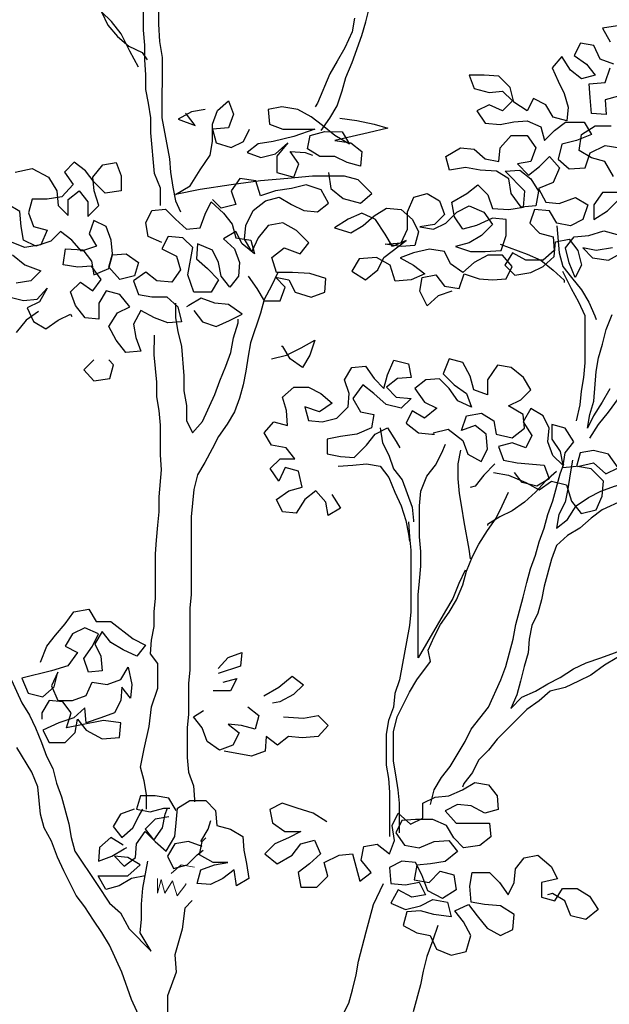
# Model space of a CAD drawing. Header units: metres. Extents: x 8 to 122, y -18 to 26.
# Tile 20 of 54: x 14.31 to 16.05, y 16.7 to 19.6. Entities that reach past the tile are written whole.
import ezdxf

# ---------------------------------------------------------------- set-up
doc = ezdxf.new("R2010")
doc.units = ezdxf.units.M
doc.layers.add('N-WE-AL-DETAIL-G', color=7, linetype='Continuous')

# ---------------------------------------------------------------- blocks, each defined once
blk = doc.blocks.new('Boom_zijaanzicht')
at = {"color": 0, "ltscale": 0.05, "flags": 128}
for points in [[(0.2414, 8.1292), (0.2341, 8.0891), (0.2122, 8.0417), (0.1903, 8.0017), (0.1684, 7.9652), (0.1319, 7.8778), (0.1246, 7.8669)], [(0.1427, 7.7976), (0.1683, 7.834), (0.1902, 7.8705), (0.2048, 7.9142), (0.2157, 7.9543), (0.234, 7.998), (0.2632, 8.0781), (0.2742, 8.1182), (0.2852, 8.1619)], [(-0.3312, 7.5758), (-0.3312, 7.6268), (-0.3494, 7.6705), (-0.3602, 7.7908), (-0.3602, 7.8345), (-0.3674, 7.8783), (-0.3747, 7.9184), (-0.3746, 7.9621), (-0.3782, 8.0058), (-0.3782, 8.0496), (-0.3818, 8.0933), (-0.3815, 8.4577), (-0.3887, 8.5015), (-0.3996, 8.5416), (-0.4032, 8.5817), (-0.4105, 8.6217), (-0.425, 8.6618), (-0.4286, 8.6801)], [(-0.3667, 8.6837), (-0.3667, 8.6399), (-0.3558, 8.5962), (-0.3449, 8.5561), (-0.3377, 8.5123), (-0.3341, 8.4613), (-0.3269, 8.3811), (-0.327, 8.2864), (-0.338, 8.1661), (-0.338, 8.1115), (-0.3344, 8.0605), (-0.3272, 8.0131), (-0.3274, 7.8345), (-0.3056, 7.7142), (-0.302, 7.6741), (-0.2948, 7.6304), (-0.2875, 7.5903), (-0.273, 7.5575)], [(-0.3965, 7.984), (-0.4219, 8.0314), (-0.4474, 8.0824), (-0.4765, 8.1189), (-0.5057, 8.1481), (-0.5384, 8.1773), (-0.5676, 8.2064), (-0.593, 8.2393), (-0.6222, 8.2757), (-0.6513, 8.3049), (-0.6841, 8.3341), (-0.7132, 8.3633), (-0.7387, 8.3961), (-0.6294, 8.3085), (-0.5966, 8.2793), (-0.5639, 8.2538), (-0.5565, 8.3012), (-0.5638, 8.3449), (-0.5674, 8.3887), (-0.5673, 8.487), (-0.5709, 8.5199)], [(-0.5675, 8.2793), (-0.5639, 8.2356), (-0.5057, 8.1481), (-0.4875, 8.108), (-0.4583, 8.0751), (-0.4256, 8.046), (-0.3855, 8.0277), (-0.3709, 8.0058)], [(0.5286, 7.3235), (0.4885, 7.309), (0.4557, 7.2798), (0.4338, 7.3236), (0.4412, 7.3637), (0.4812, 7.3709), (0.5067, 7.3381), (0.5505, 7.3308), (0.5651, 7.3745), (0.6088, 7.3599), (0.6489, 7.3562), (0.689, 7.3598), (0.7072, 7.3962), (0.6781, 7.4291), (0.6344, 7.4291), (0.5943, 7.4073), (0.5614, 7.3781), (0.525, 7.4037), (0.5068, 7.4401), (0.4631, 7.4475), (0.4157, 7.4366), (0.3756, 7.422), (0.4157, 7.4001), (0.4485, 7.3746), (0.4083, 7.3564), (0.361, 7.3528), (0.3464, 7.4002), (0.3064, 7.4221), (0.2553, 7.4185), (0.2334, 7.3821), (0.2735, 7.3565), (0.31, 7.3857), (0.3282, 7.4221), (0.3939, 7.473), (0.3538, 7.4549), (0.3319, 7.4913), (0.3028, 7.5351), (0.2628, 7.5533), (0.2227, 7.5352), (0.1825, 7.5097), (0.2299, 7.4951), (0.2664, 7.5169), (0.2992, 7.546), (0.3357, 7.5679), (0.3794, 7.5642), (0.4122, 7.535), (0.4303, 7.4985), (0.4194, 7.4584), (0.3793, 7.4548), (0.3319, 7.4622), (0.3793, 7.4658), (0.3976, 7.5058), (0.3976, 7.5569), (0.4159, 7.6006), (0.456, 7.6115), (0.4924, 7.5896), (0.5069, 7.5495), (0.4777, 7.5203), (0.434, 7.5131), (0.4741, 7.5058), (0.5105, 7.524), (0.5434, 7.5567), (0.5798, 7.5749), (0.6235, 7.5567), (0.649, 7.5202), (0.6162, 7.4874), (0.5797, 7.4656), (0.5396, 7.4547), (0.5834, 7.4401), (0.6271, 7.44), (0.6745, 7.4436), (0.6891, 7.4874), (0.6891, 7.5347), (0.649, 7.5384), (0.6016, 7.5166), (0.5615, 7.5057), (0.5361, 7.5422), (0.5288, 7.5859), (0.5726, 7.6114), (0.6054, 7.6368), (0.6345, 7.6077), (0.6491, 7.5676), (0.6964, 7.5639), (0.7402, 7.5711), (0.7439, 7.6185), (0.6856, 7.6769), (0.7293, 7.6805), (0.7621, 7.6549), (0.784, 7.6185), (0.7766, 7.5747), (0.7329, 7.5711), (0.7038, 7.6112), (0.6965, 7.655), (0.6601, 7.6769), (0.6127, 7.6806), (0.569, 7.6879), (0.5216, 7.6807), (0.5107, 7.7208), (0.5545, 7.7462), (0.5946, 7.7425), (0.6273, 7.7134), (0.6674, 7.706), (0.6711, 7.7461), (0.7039, 7.7825), (0.7513, 7.7825), (0.7768, 7.746), (0.7622, 7.7059), (0.7221, 7.6987), (0.7548, 7.6659), (0.7877, 7.6913), (0.8168, 7.7205), (0.846, 7.6876), (0.8277, 7.6439), (0.784, 7.6258), (0.8058, 7.5856), (0.8459, 7.582), (0.8933, 7.6001), (0.9297, 7.5782), (0.9151, 7.5345), (0.8786, 7.5163), (0.8385, 7.5237), (0.8167, 7.5601), (0.773, 7.5638), (0.7584, 7.5237), (0.7875, 7.4946), (0.8276, 7.4836), (0.8312, 7.4435), (0.7983, 7.4144), (0.7473, 7.4144), (0.7073, 7.4363), (0.6854, 7.3999), (0.7145, 7.3707), (0.7619, 7.378), (0.7983, 7.3961), (0.8312, 7.4253), (0.8348, 7.469), (0.8749, 7.4763), (0.9004, 7.4434), (0.9113, 7.3997), (0.8931, 7.3633), (0.8749, 7.407), (0.864, 7.4508), (0.8895, 7.4835), (0.9333, 7.4871), (0.977, 7.5017), (1.0171, 7.4907)], [(1.0025, 7.4506), (0.9551, 7.4434), (0.915, 7.4507), (0.9441, 7.4215), (0.9915, 7.4142), (1.0352, 7.4397)], [(1.0208, 7.6146), (0.9735, 7.6146), (0.9479, 7.5782), (0.9479, 7.5345), (0.988, 7.56), (1.0172, 7.5891)], [(1.0176, 8.1066), (0.9739, 8.0993), (0.9957, 8.0592)], [(1.0066, 7.9936), (0.9665, 8.0082), (0.9483, 8.0483), (0.9083, 8.0557), (0.89, 8.0192), (0.9264, 7.9937), (0.9519, 7.9609), (0.9118, 7.95), (0.879, 7.9755), (0.8536, 8.0156), (0.8244, 7.9829), (0.8426, 7.9428), (0.8607, 7.9063), (0.8716, 7.8662), (0.868, 7.8261), (0.8279, 7.8371), (0.8061, 7.8735), (0.7696, 7.8918), (0.7514, 7.8554), (0.7113, 7.8809), (0.7004, 7.9247), (0.6676, 7.9575), (0.6239, 7.9612), (0.5802, 7.9612), (0.5947, 7.9211), (0.6384, 7.9101), (0.6785, 7.9137), (0.7077, 7.8846), (0.6785, 7.8554), (0.6384, 7.8737), (0.602, 7.8555), (0.6274, 7.819), (0.6712, 7.8154), (0.7113, 7.8226), (0.7513, 7.8262), (0.7914, 7.808), (0.8023, 7.7679), (0.8315, 7.797), (0.8643, 7.8225), (0.919, 7.8224), (0.9408, 7.786), (0.8971, 7.7678), (0.8533, 7.7569), (0.8424, 7.7132), (0.8751, 7.684), (0.9225, 7.6876), (0.9371, 7.7313), (0.9809, 7.7531), (1.0246, 7.7458)], [(1.0063, 7.662), (0.9808, 7.7057), (0.9408, 7.7167), (0.9043, 7.7386), (0.9117, 7.786), (0.9518, 7.8115), (0.9991, 7.8114)], [(1.0211, 7.8989), (0.981, 7.888), (0.9846, 7.8442), (0.9409, 7.8479), (0.9373, 7.8953), (0.9337, 7.9354), (0.981, 7.939), (0.9957, 7.9827)], [(0.2118, 7.6627), (0.1171, 7.6628), (0.0442, 7.6556), (-0.036, 7.6484), (-0.1235, 7.6375), (-0.2146, 7.623), (-0.2875, 7.6085), (-0.2437, 7.634), (-0.2145, 7.6813), (-0.1853, 7.725), (-0.178, 7.7651), (-0.178, 7.8161), (-0.1634, 7.8562), (-0.1305, 7.8853), (-0.116, 7.8452), (-0.1306, 7.8052), (-0.178, 7.8016), (-0.1671, 7.7615), (-0.1234, 7.7468), (-0.0869, 7.765), (-0.0687, 7.8015)], [(-0.1998, 7.8599), (-0.2399, 7.8526), (-0.28, 7.8308), (-0.229, 7.8125), (-0.2545, 7.8454), (-0.2581, 7.849)], [(0.1974, 7.834), (0.2484, 7.8267), (0.2994, 7.8157), (0.3395, 7.8047), (0.2812, 7.7902), (0.2338, 7.7793), (0.1828, 7.7684), (0.2301, 7.7611), (0.2629, 7.7356), (0.2592, 7.6918), (0.2192, 7.7028), (0.1827, 7.7211), (0.139, 7.7211), (0.1026, 7.743), (0.1099, 7.7831), (0.1536, 7.794), (0.2047, 7.7939), (0.2265, 7.7575), (0.1828, 7.783), (0.1464, 7.8122), (0.1136, 7.8377), (0.0735, 7.8596), (0.0262, 7.867), (-0.0139, 7.8597), (-0.0103, 7.816), (0.0297, 7.8014), (0.1245, 7.8013), (0.0625, 7.7795), (0.0006, 7.765), (-0.0432, 7.7577), (-0.076, 7.7322), (-0.0359, 7.7176), (0.0078, 7.7285), (0.0443, 7.7613), (0.0115, 7.7212), (0.0114, 7.6738), (0.0624, 7.6592), (0.077, 7.6993), (0.0516, 7.7358), (0.0953, 7.7321), (0.1171, 7.7248)], [(-0.3277, 7.4664), (-0.3678, 7.4847), (-0.375, 7.5248), (-0.3568, 7.5612), (-0.3167, 7.5648), (-0.2876, 7.5356), (-0.2548, 7.5064), (-0.2147, 7.51), (-0.2001, 7.5501), (-0.1818, 7.5865), (-0.1454, 7.5537), (-0.1199, 7.5209), (-0.109, 7.4808), (-0.0653, 7.4735), (-0.0544, 7.4334), (-0.0908, 7.4626), (-0.109, 7.499), (-0.1455, 7.4772), (-0.1127, 7.448), (-0.0982, 7.4079), (-0.1018, 7.3678), (-0.1274, 7.335), (-0.1529, 7.3679), (-0.1601, 7.408), (-0.1783, 7.4444), (-0.222, 7.4627), (-0.2257, 7.4189), (-0.1929, 7.3898), (-0.1602, 7.3569), (-0.1821, 7.3205), (-0.2331, 7.3206), (-0.2513, 7.3716), (-0.2366, 7.4518), (-0.2657, 7.4809), (-0.3095, 7.4846), (-0.3277, 7.4482), (-0.284, 7.4263), (-0.2731, 7.3862), (-0.2987, 7.3498), (-0.3424, 7.3535), (-0.3752, 7.379), (-0.4116, 7.3535), (-0.3971, 7.3134), (-0.357, 7.3061), (-0.3133, 7.3061), (-0.2805, 7.2769), (-0.2696, 7.2331), (-0.3097, 7.2295), (-0.3498, 7.2441), (-0.3898, 7.266), (-0.4117, 7.226), (-0.4045, 7.1859), (-0.39, 7.1458), (-0.4337, 7.1422), (-0.4628, 7.1786), (-0.4846, 7.2187), (-0.4591, 7.2588), (-0.4226, 7.277), (-0.4518, 7.3135), (-0.4918, 7.3244), (-0.5137, 7.288), (-0.5138, 7.2406), (-0.5539, 7.2443), (-0.583, 7.2808), (-0.5975, 7.3209), (-0.5683, 7.35), (-0.5319, 7.3245), (-0.5064, 7.3573), (-0.5355, 7.3974), (-0.5756, 7.3938), (-0.6193, 7.4011), (-0.612, 7.4485), (-0.561, 7.4448), (-0.5355, 7.4119), (-0.5282, 7.3718), (-0.4845, 7.39), (-0.4735, 7.4301), (-0.4334, 7.4337), (-0.397, 7.4082), (-0.408, 7.3681), (-0.4517, 7.3572), (-0.4845, 7.3937), (-0.4735, 7.4338), (-0.4771, 7.4738), (-0.4917, 7.5139), (-0.5281, 7.5322), (-0.5427, 7.4921), (-0.5209, 7.4557), (-0.5646, 7.4411), (-0.5937, 7.474), (-0.6265, 7.4995), (-0.6557, 7.4704), (-0.6994, 7.4558), (-0.7359, 7.4741), (-0.7431, 7.5142), (-0.7467, 7.5579), (-0.7831, 7.5798)], [(-0.7612, 7.6745), (-0.7102, 7.6854), (-0.6628, 7.6599), (-0.6373, 7.6198), (-0.6337, 7.576), (-0.6046, 7.5468), (-0.6046, 7.5942), (-0.5717, 7.6197), (-0.5463, 7.5869), (-0.5463, 7.5431), (-0.5135, 7.5759), (-0.528, 7.6197), (-0.5316, 7.6598), (-0.5024, 7.6962), (-0.4623, 7.7034), (-0.4478, 7.6633), (-0.4478, 7.6196), (-0.4952, 7.6123), (-0.528, 7.6452), (-0.5535, 7.678), (-0.5862, 7.7035), (-0.6154, 7.6744), (-0.5899, 7.6379), (-0.6228, 7.6015), (-0.6665, 7.5943), (-0.7102, 7.5943), (-0.7212, 7.5542), (-0.7067, 7.5141), (-0.6666, 7.5032), (-0.6849, 7.4595), (-0.7322, 7.4522), (-0.7796, 7.4705)], [(-0.7687, 7.4304), (-0.7323, 7.4012), (-0.6849, 7.3829), (-0.7141, 7.3538), (-0.7578, 7.3465)], [(-0.7797, 7.3065), (-0.736, 7.2955), (-0.6959, 7.2991), (-0.6668, 7.3319), (-0.6887, 7.2918), (-0.7251, 7.2736), (-0.7069, 7.2335), (-0.6705, 7.2116), (-0.634, 7.2371), (-0.5976, 7.2553), (-0.5939, 7.248)], [(0.1645, 7.6737), (0.1717, 7.6263), (0.2081, 7.5971), (0.2591, 7.5825), (0.292, 7.6116), (0.2519, 7.6517), (0.2118, 7.6627)], [(-0.0727, 7.3678), (-0.0472, 7.3313), (-0.0254, 7.2949), (0.022, 7.2948), (0.0366, 7.3349), (0.0075, 7.3641), (0.0476, 7.3567), (0.0657, 7.3203), (0.1131, 7.3057), (0.1532, 7.3202), (0.1569, 7.3603), (0.1095, 7.3749), (0.0585, 7.3786), (0.0111, 7.3786), (-0.0034, 7.4224), (0.0331, 7.4515), (0.0804, 7.4332), (0.106, 7.466), (0.0696, 7.5025), (0.0295, 7.5244), (-0.0142, 7.5172), (-0.0434, 7.4807), (-0.0617, 7.4407), (-0.0835, 7.4771), (-0.0798, 7.5172), (-0.0579, 7.5609), (-0.0215, 7.59), (0.0186, 7.6009), (0.0551, 7.579), (0.0915, 7.5608), (0.1316, 7.5571), (0.1644, 7.5826), (0.1426, 7.6227), (0.0988, 7.6373), (0.0551, 7.6264), (0.0077, 7.6192), (-0.036, 7.6046), (-0.0506, 7.6484), (-0.0979, 7.6557), (-0.1235, 7.6193), (-0.1089, 7.5792), (-0.1527, 7.5683), (-0.1782, 7.5938)], [(0.8385, 7.5164), (0.8457, 7.4362), (0.8566, 7.3961), (0.8821, 7.3633), (0.9112, 7.3268), (0.9331, 7.2903), (0.9513, 7.2502), (0.9549, 7.2393)], [(0.9948, 7.0352), (0.9729, 6.9951), (0.9473, 6.955), (0.9291, 6.9186), (0.9364, 6.9587), (0.9474, 6.9988), (0.9548, 7.0862), (0.9621, 7.1263), (0.973, 7.1664), (0.984, 7.2101), (1.0023, 7.2538)], [(0.6708, 7.4619), (0.751, 7.4326), (0.7911, 7.4144), (0.8275, 7.3852), (0.8602, 7.356), (0.8602, 7.3487)], [(0.0148, 7.3786), (-0.0035, 7.3386), (-0.0254, 7.2985), (-0.0363, 7.2584), (-0.0656, 7.171), (-0.0729, 7.1309), (-0.0802, 7.0872), (-0.0876, 7.0471), (-0.0985, 7.007), (-0.1131, 6.9669), (-0.135, 6.9305), (-0.1606, 6.8941), (-0.1788, 6.8577), (-0.2007, 6.8176), (-0.2226, 6.7812), (-0.2336, 6.7375), (-0.241, 6.6573), (-0.2412, 6.4277), (-0.2449, 6.3876), (-0.245, 6.2054), (-0.2487, 6.1653), (-0.2488, 6.0742), (-0.2525, 6.0341), (-0.2526, 5.9467), (-0.249, 5.9029), (-0.2344, 5.8628), (-0.2308, 5.8227), (-0.2308, 5.8154)], [(0.8963, 6.9405), (0.9073, 6.9879), (0.911, 7.028), (0.9183, 7.068), (0.922, 7.1118), (0.9221, 7.2503), (0.9039, 7.2904), (0.8821, 7.3305), (0.8566, 7.3815)], [(-0.2331, 7.2659), (-0.2077, 7.2331), (-0.1676, 7.2185), (-0.1275, 7.2366), (-0.091, 7.2548), (-0.1311, 7.284), (-0.1712, 7.2877), (-0.2112, 7.3023), (-0.2477, 7.2805), (-0.255, 7.2768)], [(-0.2878, 7.2878), (-0.2878, 7.2441), (-0.2806, 7.204), (-0.2697, 7.1602), (-0.2625, 7.0728), (-0.2625, 7.029), (-0.2553, 6.9853), (-0.2553, 6.9416), (-0.2371, 6.9051), (-0.2079, 6.9379), (-0.1714, 7.018), (-0.1568, 7.0581), (-0.1385, 7.1018), (-0.1239, 7.1419), (-0.1166, 7.1856), (-0.102, 7.2293), (-0.102, 7.2403)], [(0.9363, 6.8895), (0.9619, 6.9295), (0.9911, 6.9659), (1.0203, 7.006), (1.0458, 7.0388), (1.0786, 7.0679), (1.1151, 7.097), (1.1479, 7.1261), (1.1808, 7.1589), (1.2136, 7.188), (1.2501, 7.2099), (1.2902, 7.2281), (1.3303, 7.2426), (1.3704, 7.2535), (1.4104, 7.2571), (1.4505, 7.268), (1.4943, 7.2752), (1.5344, 7.2825), (1.6255, 7.2824), (1.6656, 7.2678), (1.6801, 7.2569)], [(-0.6923, 7.2627), (-0.7288, 7.2372), (-0.758, 7.2008)], [(-0.7771, 6.1877), (-0.7408, 6.1075), (-0.7189, 6.071), (-0.7007, 6.0345), (-0.6826, 5.9908), (-0.668, 5.9507), (-0.6498, 5.9142), (-0.6389, 5.8705), (-0.6244, 5.8304), (-0.6026, 5.7502), (-0.5953, 5.7101), (-0.5845, 5.67), (-0.5189, 5.5715), (-0.4826, 5.5168), (-0.4498, 5.4877), (-0.4243, 5.4403), (-0.3588, 5.3746), (-0.3915, 5.4293), (-0.3878, 5.4694), (-0.3878, 5.5131), (-0.3841, 5.5605), (-0.3695, 5.6406)], [(-0.373, 5.7937), (-0.3729, 5.8374), (-0.3802, 5.8775), (-0.3911, 5.9176), (-0.3801, 5.9723), (-0.3655, 6.0379), (-0.3581, 6.0962), (-0.3398, 6.1508), (-0.3398, 6.2237), (-0.3616, 6.2529), (-0.3579, 6.293), (-0.3506, 6.3331), (-0.3506, 6.3768), (-0.3469, 6.4169), (-0.3468, 6.5481), (-0.3431, 6.5881), (-0.3394, 6.6319), (-0.3357, 6.672), (-0.3357, 6.7157), (-0.3283, 6.7959), (-0.3319, 6.8396), (-0.3318, 6.9271), (-0.3354, 6.9708), (-0.3427, 7.0109), (-0.3427, 7.0546), (-0.3499, 7.1348), (-0.3498, 7.1931)], [(-0.0037, 7.1236), (0.0401, 7.1344), (0.0838, 7.1563), (0.1239, 7.1781), (0.1093, 7.1344), (0.0874, 7.098), (0.051, 7.1235), (0.0292, 7.16), (0.0255, 7.16)], [(0.4735, 6.9045), (0.5173, 6.9154), (0.561, 6.8825), (0.5755, 6.8424), (0.6156, 6.8205), (0.6338, 6.8569), (0.6302, 6.9007), (0.5975, 6.9262), (0.5574, 6.9117), (0.572, 6.9554), (0.6157, 6.9626), (0.6521, 6.9407), (0.6594, 6.9006), (0.7068, 6.8897), (0.7432, 6.9188), (0.7396, 6.9589), (0.6959, 6.9844), (0.7324, 7.0026), (0.7616, 7.0317), (0.7397, 7.0682), (0.7033, 7.0974), (0.6632, 7.1047), (0.634, 7.061), (0.634, 7.0173), (0.5939, 7.0319), (0.583, 7.072), (0.5612, 7.1121), (0.5211, 7.1231), (0.5028, 7.0794), (0.5356, 7.0465), (0.572, 7.021), (0.5866, 6.9809), (0.5465, 6.9991), (0.521, 7.0356), (0.4919, 7.0648), (0.4518, 7.0612), (0.419, 7.0357), (0.4481, 6.9956), (0.4845, 6.9773), (0.4481, 6.9482), (0.4116, 6.9701), (0.3934, 6.9337), (0.4298, 6.9045), (0.4699, 6.9008), (0.4772, 6.9008)], [(-0.5285, 7.1204), (-0.5576, 7.0913), (-0.5285, 7.0584), (-0.4811, 7.0657), (-0.4702, 7.1058), (-0.4847, 7.1204)], [(0.1745, 6.7225), (0.2, 6.6824), (0.1635, 6.6606), (0.1563, 6.7007), (0.1272, 6.7335), (0.0943, 6.708), (0.0688, 6.6679), (0.0287, 6.6716), (0.0105, 6.7081), (0.047, 6.7336), (0.0871, 6.7445), (0.0762, 6.7918), (0.0361, 6.8028), (0.0179, 6.7627), (-0.0076, 6.7992), (0.0216, 6.8283), (0.0653, 6.8283), (0.0398, 6.8611), (-0.0039, 6.8685), (-0.0257, 6.9049), (0.0034, 6.9377), (0.0435, 6.9267), (0.0399, 6.9705), (0.029, 7.0106), (0.0618, 7.0397), (0.1056, 7.0396), (0.142, 7.0214), (0.1748, 6.9922), (0.1383, 6.9667), (0.0946, 6.9813), (0.1055, 6.9412), (0.1456, 6.9376), (0.1893, 6.9485), (0.2221, 6.9812), (0.2258, 7.0213), (0.2113, 7.0614), (0.2332, 7.0978), (0.2733, 7.1014), (0.2988, 7.065), (0.3279, 7.0358), (0.3388, 7.0759), (0.3571, 7.1196), (0.4008, 7.1086), (0.4081, 7.0685), (0.368, 7.0649), (0.3352, 7.0394), (0.3643, 7.0102), (0.408, 7.0066), (0.3788, 6.9774), (0.3351, 6.9884), (0.2987, 7.0212), (0.2659, 7.0468), (0.2367, 7.0067), (0.2586, 6.9666), (0.2987, 6.9593), (0.2913, 6.9192), (0.2476, 6.901), (0.2002, 6.8938), (0.1601, 6.8865), (0.1601, 6.8428), (0.2001, 6.8355), (0.2402, 6.8318), (0.2767, 6.8682), (0.3022, 6.901), (0.3387, 6.9192), (0.3642, 6.879), (0.3751, 6.8608)], [(0.652, 6.7877), (0.6957, 6.7803), (0.7467, 6.7584), (0.7868, 6.7365), (0.8233, 6.762), (0.867, 6.751), (0.8815, 6.7036), (0.9106, 6.6672), (0.9544, 6.6781), (0.9726, 6.7181), (0.9763, 6.7619), (0.9399, 6.7983), (0.8998, 6.8057), (0.9472, 6.8166), (0.9836, 6.7837), (1.0201, 6.8019), (0.991, 6.842), (0.9472, 6.853), (0.9072, 6.8458), (0.8962, 6.8057), (0.8561, 6.8021), (0.8634, 6.8458), (0.889, 6.8786), (0.8635, 6.9187), (0.8234, 6.9296), (0.8234, 6.8859), (0.8488, 6.8495), (0.8561, 6.8094), (0.827, 6.8385), (0.8124, 6.8786), (0.8161, 6.9187), (0.7979, 6.9552), (0.7615, 6.9771), (0.7396, 6.937), (0.7651, 6.8969), (0.7468, 6.8605), (0.7067, 6.8751), (0.6666, 6.8642), (0.6812, 6.8241), (0.7213, 6.8168), (0.8014, 6.8094), (0.816, 6.7693), (0.7795, 6.7475), (0.7358, 6.7584), (0.714, 6.7876)], [(0.3168, 6.9192), (0.3241, 6.8754), (0.3423, 6.839), (0.3568, 6.7989), (0.3823, 6.7661), (0.4114, 6.6859), (0.415, 6.6458), (0.415, 6.6421)], [(0.8853, 6.8239), (0.8779, 6.7838), (0.8706, 6.7401), (0.8633, 6.7), (0.845, 6.6636), (0.8377, 6.6235), (0.8705, 6.649), (0.8961, 6.6891), (0.9325, 6.7145), (0.969, 6.7327), (1.0091, 6.7473), (1.0893, 6.7691), (1.133, 6.7836), (1.2132, 6.8054), (1.2497, 6.8236), (1.2862, 6.8454), (1.319, 6.8709), (1.3372, 6.8891)], [(0.5679, 6.4999), (0.5497, 6.4598), (0.5314, 6.4161), (0.5095, 6.3796), (0.4292, 6.2412), (0.4293, 6.3396), (0.4294, 6.4271), (0.433, 6.4672), (0.4367, 6.5109), (0.4368, 6.5546), (0.4332, 6.5984), (0.4332, 6.6895), (0.4369, 6.7332), (0.4552, 6.7769), (0.4807, 6.8097), (0.499, 6.8461), (0.5099, 6.8716)], [(0.5537, 6.8534), (0.5463, 6.8133), (0.5463, 6.7696), (0.5499, 6.7258), (0.5572, 6.6857), (0.5644, 6.642), (0.5789, 6.5618), (0.5825, 6.5326)], [(1.0929, 6.7326), (0.9726, 6.6781), (0.9398, 6.6526), (0.907, 6.6234), (0.8705, 6.6016), (0.8377, 6.5725), (0.823, 6.5324), (0.8011, 6.4523), (0.7938, 6.4122), (0.7828, 6.3721), (0.7646, 6.3357), (0.7572, 6.2956), (0.7536, 6.2555), (0.7426, 6.2154), (0.7316, 6.1717), (0.7206, 6.1316), (0.7024, 6.0916), (0.7352, 6.1243), (0.7753, 6.1425), (0.8118, 6.1644), (0.8482, 6.1825), (0.8883, 6.208), (0.9248, 6.2262), (0.9686, 6.2407), (1.0488, 6.2698)], [(0.1928, 6.8063), (0.2366, 6.8099), (0.2767, 6.8135), (0.3167, 6.8062), (0.3422, 6.7734), (0.3604, 6.7296), (0.3786, 6.6895), (0.3931, 6.6458), (0.4004, 6.6057), (0.404, 6.5838)], [(0.4652, 5.8075), (0.4762, 5.8512), (0.4981, 5.8877), (0.5237, 5.9204), (0.5675, 5.9933), (0.5857, 6.0297), (0.6368, 6.0953), (0.6733, 6.1754), (0.6879, 6.2155), (0.7099, 6.2956), (0.7172, 6.3394), (0.7391, 6.4195), (0.7501, 6.4632), (0.7611, 6.5033), (0.7757, 6.5434), (0.7867, 6.5835), (0.8013, 6.6235), (0.8122, 6.6636), (0.8268, 6.7037), (0.8488, 6.7839), (0.8597, 6.813)], [(0.6557, 6.8132), (0.6228, 6.7804), (0.5973, 6.7476), (0.5827, 6.744)], [(0.8379, 6.7912), (0.805, 6.762), (0.7759, 6.7293), (0.743, 6.7001), (0.7066, 6.6747), (0.6701, 6.6565), (0.6336, 6.6346), (0.6336, 6.631)], [(0.3741, 5.7238), (0.3741, 5.8113), (0.3705, 5.8513), (0.3633, 5.8951), (0.356, 5.9352), (0.3561, 6.0226), (0.3671, 6.0664), (0.4036, 6.1392), (0.4255, 6.1756), (0.4656, 6.2303), (0.4584, 6.2631), (0.4766, 6.3031), (0.4949, 6.3396), (0.5204, 6.376), (0.5423, 6.4124), (0.5606, 6.4561), (0.5716, 6.4962), (0.5898, 6.5399), (0.6081, 6.5763), (0.6336, 6.6164), (0.6592, 6.6528), (0.6774, 6.6893), (0.6957, 6.7293)], [(-0.3808, 5.1523), (-0.4172, 5.2325), (-0.4463, 5.3127), (-0.4827, 5.3929), (-0.5045, 5.4294), (-0.53, 5.4659), (-0.5554, 5.506), (-0.5809, 5.5388), (-0.6173, 5.6117), (-0.6355, 5.6518), (-0.6537, 5.6992), (-0.6755, 5.7393), (-0.6864, 5.7794), (-0.6936, 5.8596), (-0.7118, 5.9034), (-0.7555, 5.9763)], [(0.4004, 6.6421), (0.404, 6.5984), (0.4076, 6.5583), (0.4075, 6.3761), (0.4038, 6.336), (0.3745, 6.1757), (0.3599, 6.1356), (0.3562, 6.0955), (0.3416, 6.0555), (0.3342, 6.0154), (0.3342, 5.9243), (0.3414, 5.8842), (0.345, 5.8441), (0.3449, 5.7129)], [(1.0889, 6.2844), (0.9795, 6.2189), (0.9394, 6.1897), (0.9029, 6.1716), (0.8628, 6.1534), (0.819, 6.1425), (0.7862, 6.1134), (0.7498, 6.0879), (0.6622, 6.0005), (0.6367, 5.9677), (0.6075, 5.9386), (0.5892, 5.9022), (0.5637, 5.8694), (0.56, 5.8585)], [(-0.686, 6.2277), (-0.6677, 6.275), (-0.6422, 6.3078), (-0.613, 6.3406), (-0.5874, 6.377), (-0.5437, 6.3843), (-0.5219, 6.3478), (-0.4781, 6.3477), (-0.4126, 6.2967), (-0.3762, 6.2784), (-0.4017, 6.2456), (-0.4418, 6.2639), (-0.4782, 6.2858), (-0.5037, 6.3186), (-0.5256, 6.2822), (-0.5074, 6.2457), (-0.5038, 6.202), (-0.5439, 6.1984), (-0.5584, 6.2385), (-0.5329, 6.2749), (-0.5146, 6.3113), (-0.5547, 6.3296), (-0.5912, 6.3114), (-0.6131, 6.275), (-0.5766, 6.2567), (-0.6058, 6.2167), (-0.6532, 6.2021), (-0.7407, 6.1803), (-0.7225, 6.1366), (-0.6788, 6.1256), (-0.646, 6.1548), (-0.635, 6.1985), (-0.6532, 6.1584), (-0.6351, 6.1147), (-0.5913, 6.1146), (-0.5512, 6.1292), (-0.533, 6.1692), (-0.4892, 6.1619), (-0.4491, 6.1764), (-0.4272, 6.2129), (-0.4164, 6.1618), (-0.42, 6.1217), (-0.4455, 6.1546), (-0.4492, 6.1145), (-0.4675, 6.0781), (-0.5076, 6.0635), (-0.5513, 6.049), (-0.5549, 6.0927), (-0.5877, 6.0636), (-0.6315, 6.0491), (-0.6789, 6.0272), (-0.6607, 5.9908), (-0.6133, 5.9907), (-0.5841, 6.0199), (-0.5768, 6.0599), (-0.5513, 6.0271), (-0.504, 6.0016), (-0.4529, 6.0052), (-0.4493, 6.0489), (-0.5003, 6.0562), (-0.5695, 6.0417), (-0.6096, 6.0345), (-0.595, 6.0782), (-0.6205, 6.111), (-0.6606, 6.1147), (-0.6825, 6.0783), (-0.6825, 6.06)], [(-0.1612, 6.209), (-0.132, 6.2417), (-0.0919, 6.2563), (-0.0956, 6.2162), (-0.1612, 6.1944)], [(-0.1467, 6.1689), (-0.1066, 6.1798), (-0.1248, 6.1433), (-0.1759, 6.1434)], [(-0.0265, 6.1287), (0.0173, 6.1541), (0.0574, 6.1869), (0.0902, 6.1614), (0.061, 6.1322), (0.0209, 6.1104), (-0.001, 6.1068)], [(-0.0739, 6.0959), (-0.0411, 6.0704), (-0.0521, 6.0303), (-0.0921, 6.0413), (-0.1322, 6.045), (-0.0994, 6.0194), (-0.1177, 5.983), (-0.1578, 5.9684), (-0.1942, 5.994), (-0.2088, 6.0341), (-0.2342, 6.0669), (-0.2051, 6.0851)], [(0.0318, 6.0667), (0.0901, 6.063), (0.1338, 6.0702), (0.163, 6.041), (0.1338, 6.0083), (0.0864, 6.0047), (0.0463, 6.0083), (0.0135, 5.9829), (-0.0193, 6.0084), (-0.023, 5.9647), (-0.0631, 5.9501), (-0.1432, 5.9648)], [(0.1591, 5.7568), (0.119, 5.7823), (0.0716, 5.797), (0.0279, 5.8116), (-0.0085, 5.7934), (-0.0013, 5.7533), (0.0351, 5.7277), (0.0825, 5.7277), (0.0461, 5.7095), (0.0059, 5.6913), (-0.0232, 5.6622), (0.0132, 5.633), (0.0569, 5.6585), (0.0825, 5.6913), (0.1226, 5.7022), (0.1408, 5.662), (0.1079, 5.6329), (0.0751, 5.6074), (0.0824, 5.5637), (0.1297, 5.5637), (0.1626, 5.5964), (0.1517, 5.6365), (0.1954, 5.6584), (0.2355, 5.662), (0.2573, 5.5818), (0.2901, 5.6072), (0.261, 5.6437), (0.2683, 5.6838), (0.3084, 5.691), (0.3448, 5.6619), (0.3595, 5.7019), (0.3522, 5.7457), (0.3705, 5.7821), (0.4069, 5.7493), (0.4433, 5.7675), (0.4434, 5.8112), (0.4798, 5.8294), (0.5199, 5.833), (0.56, 5.8512), (0.5965, 5.873), (0.6366, 5.8657), (0.6621, 5.8329), (0.6657, 5.7928), (0.6256, 5.7819), (0.5855, 5.8038), (0.5454, 5.8074), (0.509, 5.7893), (0.5417, 5.7528), (0.6401, 5.7527), (0.6437, 5.7126), (0.6109, 5.6871), (0.5635, 5.6799), (0.5344, 5.7091), (0.5126, 5.7455), (0.4725, 5.7638), (0.4215, 5.7638), (0.3814, 5.7602), (0.3631, 5.7238), (0.3886, 5.6873), (0.4323, 5.68), (0.4761, 5.6982), (0.5198, 5.7018), (0.5453, 5.669), (0.5088, 5.6398), (0.4651, 5.6326), (0.425, 5.629), (0.4177, 5.5853), (0.4614, 5.5779), (0.4942, 5.6107), (0.5343, 5.5997), (0.5415, 5.556), (0.5014, 5.5305), (0.4577, 5.5524), (0.4395, 5.5998), (0.4214, 5.6363), (0.3813, 5.64), (0.3448, 5.6218), (0.3484, 5.5744), (0.3921, 5.5707), (0.4322, 5.578), (0.4504, 5.5415), (0.4103, 5.5342), (0.3703, 5.5562), (0.3484, 5.5161), (0.3921, 5.4978), (0.4358, 5.5087), (0.4723, 5.5269), (0.516, 5.5196), (0.5269, 5.4758), (0.4759, 5.4832), (0.4358, 5.4941), (0.3957, 5.4905), (0.3847, 5.4505), (0.4248, 5.4286), (0.4649, 5.4212), (0.4831, 5.3811), (0.5268, 5.3629), (0.5705, 5.3738), (0.5851, 5.4211), (0.5633, 5.4612), (0.5378, 5.494), (0.5779, 5.5122), (0.6034, 5.4794), (0.6325, 5.4429), (0.6726, 5.421), (0.7091, 5.4392), (0.7128, 5.483), (0.6727, 5.5085), (0.6253, 5.5122), (0.5852, 5.5195), (0.5816, 5.5669), (0.589, 5.607), (0.64, 5.6069), (0.6691, 5.5777), (0.6946, 5.5413), (0.7128, 5.5777), (0.7165, 5.6178), (0.7421, 5.6506), (0.7822, 5.6578), (0.8222, 5.625), (0.8404, 5.5885), (0.793, 5.5776), (0.793, 5.5339), (0.8331, 5.5229), (0.855, 5.5594), (0.8987, 5.5593), (0.9351, 5.5374), (0.9606, 5.4973), (0.9241, 5.4682), (0.8804, 5.4792), (0.8622, 5.5229), (0.8258, 5.5448), (0.8112, 5.5412)], [(-0.3768, 5.5969), (-0.4169, 5.5897), (-0.4533, 5.5678), (-0.4934, 5.5569), (-0.5153, 5.597), (-0.4278, 5.597), (-0.3913, 5.6297), (-0.4278, 5.6516), (-0.4678, 5.6553), (-0.4387, 5.6261), (-0.4059, 5.6516), (-0.4022, 5.6917), (-0.3767, 5.7281), (-0.3475, 5.6989), (-0.3148, 5.6698), (-0.2892, 5.7135), (-0.2855, 5.7535), (-0.2819, 5.7973), (-0.2454, 5.8191), (-0.198, 5.8191), (-0.1689, 5.7899), (-0.1653, 5.7461), (-0.1252, 5.7352), (-0.0888, 5.7133), (-0.0852, 5.6732), (-0.0779, 5.6331), (-0.0707, 5.5894), (-0.1071, 5.5675), (-0.1144, 5.6149), (-0.1472, 5.5894), (-0.1837, 5.5712), (-0.2238, 5.5749), (-0.2128, 5.615), (-0.1727, 5.6295), (-0.1326, 5.6368), (-0.1763, 5.6368), (-0.2164, 5.6587), (-0.2091, 5.6988), (-0.1981, 5.7097)], [(-0.2855, 5.79), (-0.3073, 5.8265), (-0.3474, 5.8338), (-0.3912, 5.8338), (-0.4021, 5.7937), (-0.362, 5.7864), (-0.3219, 5.7973), (-0.3037, 5.7973)], [(-0.4094, 5.7937), (-0.4495, 5.7792), (-0.4714, 5.7428), (-0.4459, 5.71), (-0.4131, 5.7391), (-0.3949, 5.7755), (-0.3839, 5.7937)], [(-0.3074, 5.7718), (-0.3475, 5.7645), (-0.3767, 5.7354), (-0.3512, 5.7026), (-0.3256, 5.739), (-0.3183, 5.7791), (-0.311, 5.7973)], [(-0.2127, 5.6988), (-0.1908, 5.7352), (-0.1835, 5.7607)], [(-0.4423, 5.6881), (-0.4787, 5.71), (-0.5116, 5.6809), (-0.5152, 5.6408), (-0.4751, 5.6553), (-0.4387, 5.6772), (-0.4314, 5.6808)], [(-0.2091, 5.6842), (-0.2491, 5.6988), (-0.2892, 5.6916), (-0.3111, 5.6552), (-0.293, 5.6187), (-0.2529, 5.6296), (-0.2237, 5.6587), (-0.2054, 5.6733)], [(0.2059, 5.1846), (0.2242, 5.221), (0.2351, 5.2611), (0.2461, 5.3048), (0.2534, 5.3449), (0.2754, 5.4323), (0.2973, 5.5125), (0.3265, 5.5744)], [(-0.2384, 5.5239), (-0.2603, 5.5021), (-0.2676, 5.4401), (-0.2895, 5.3636), (-0.2859, 5.3126), (-0.3115, 5.2434), (-0.3116, 5.1413)], [(0.4874, 5.4505), (0.4728, 5.4068), (0.4546, 5.3594), (0.4436, 5.3157), (0.4363, 5.2756), (0.4143, 5.1955)]]:
    blk.add_lwpolyline(points, dxfattribs=at)
at = {"color": 0, "lineweight": 0, "ltscale": 0.05, "flags": 128}
for points in [[(-0.231, 5.6223), (-0.2711, 5.6296), (-0.3003, 5.6041)], [(-0.3404, 5.5896), (-0.3404, 5.5459), (-0.3294, 5.5859), (-0.3185, 5.5458), (-0.2966, 5.5823), (-0.2821, 5.5385), (-0.2566, 5.5713), (-0.2565, 5.5749)]]:
    blk.add_lwpolyline(points, dxfattribs=at)

msp = doc.modelspace()

# ---------------------------------------------------------------- block references
at = {"layer": 'N-WE-AL-DETAIL-G', "color": 252}
msp.add_blockref('Boom_zijaanzicht', (15.0534, 11.4784), dxfattribs=at)

doc.saveas('drawing.dxf')
